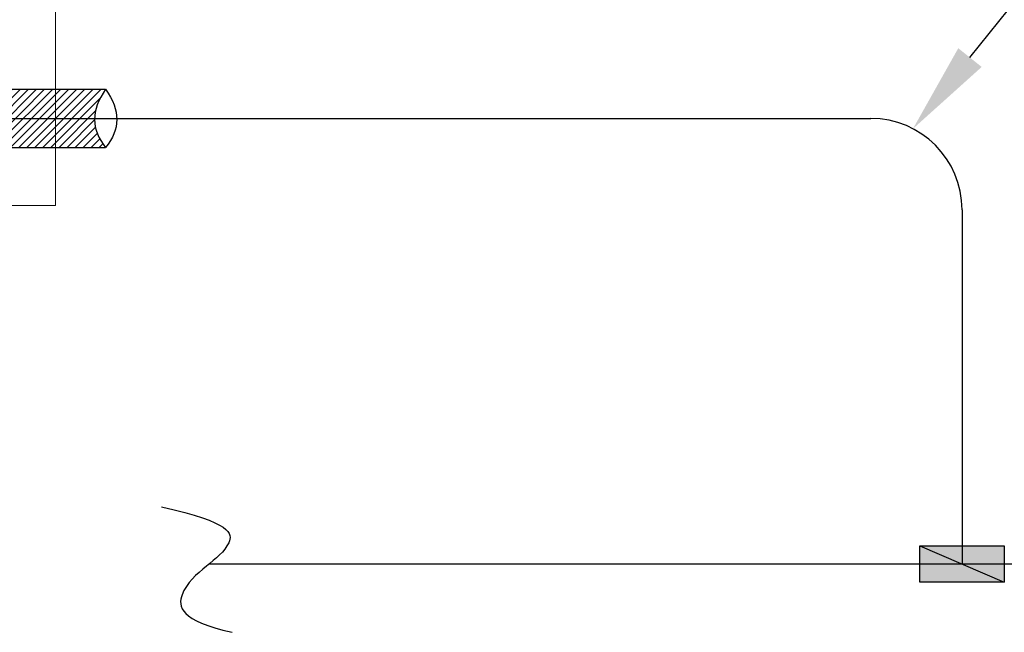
# Model space of a CAD drawing. Header units: inches. Extents: x 298 to 9722, y 170 to 7422.
# Tile 18 of 36: x 2665 to 2794, y 402 to 482. Entities that reach past the tile are written whole.
import ezdxf
from ezdxf import colors
from ezdxf.entities.mleader import LeaderData, LeaderLine
from ezdxf.math import Vec2, Vec3

# ---------------------------------------------------------------- set-up
doc = ezdxf.new("R2010")
doc.units = ezdxf.units.IN
doc.header["$MEASUREMENT"] = 0
for name, color, linetype, lineweight in [('E-ANNO-TEXT', 7, 'Continuous', 25), ('E-DETL-GRPH', 7, 'Continuous', 35), ('S-301 Building Sections [E-202_a Reference]$0$G-ELECT-REF', 253, 'Continuous', 9)]:
    doc.layers.add(name, color=color, linetype=linetype, lineweight=lineweight)
doc.styles.get("Standard").update_dxf_attribs({"font": 'arial.ttf'})

# ---------------------------------------------------------------- blocks, each defined once
blk = doc.blocks.new('S-301 Building Sections [E-202_a Reference]')
at = {"layer": 'S-301 Building Sections [E-202_a Reference]$0$G-ELECT-REF', "color": 9}
blk.add_3dface([(729.368, 228.947), (651.368, 228.947), (651.368, 240.947), (729.368, 240.947)], dxfattribs=at)

msp = doc.modelspace()

# ---------------------------------------------------------------- hatches: boundary and pattern name
at = {"layer": 'E-ANNO-TEXT'}
h = msp.add_hatch(dxfattribs=at)
h.set_pattern_fill('ANSI31', color=0, scale=6)
h.set_pattern_definition([(45, (165.874, -129.4023), (-0.53033009, 0.53033009), [])])
edge = h.paths.add_edge_path()
edge.add_spline(control_points=[(2674.43858, 469.10725), (2674.46744, 470.33213), (2674.94678, 471.60652), (2675.89381, 472.9501)], knot_values=[0, 0, 0, 0, 0.481265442, 0.481265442, 0.481265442, 0.481265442], degree=3, periodic=0)
edge.add_line((2675.89381, 472.9501), (2669.31082, 472.9501))
edge.add_line((2669.31082, 472.9501), (2669.31082, 469.10725))
edge.add_line((2669.31082, 469.10725), (2674.43858, 469.10725))
edge = h.paths.add_edge_path()
edge.add_spline(control_points=[(2675.89381, 465.29443), (2674.89974, 466.52428), (2674.40748, 467.78701), (2674.43858, 469.10725)], knot_values=[0.481265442, 0.481265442, 0.481265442, 0.481265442, 1, 1, 1, 1], degree=3, periodic=0)
edge.add_line((2674.43858, 469.10725), (2669.31082, 469.10725))
edge.add_line((2669.31082, 469.10725), (2669.31082, 465.29443))
edge.add_line((2669.31082, 465.29443), (2675.89381, 465.29443))
edge = h.paths.add_edge_path()
edge.add_line((2669.31082, 469.10725), (2661.34431, 469.10725))
edge.add_spline(control_points=[(2661.34431, 469.10725), (2661.31321, 467.78701), (2661.80547, 466.52428), (2662.79954, 465.29443)], knot_values=[0.481265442, 0.481265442, 0.481265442, 0.481265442, 1, 1, 1, 1], degree=3, periodic=0)
edge.add_line((2662.79954, 465.29443), (2669.31082, 465.29443))
edge.add_line((2669.31082, 465.29443), (2669.31082, 469.10725))
edge = h.paths.add_edge_path()
edge.add_line((2669.31082, 472.9501), (2662.79954, 472.9501))
edge.add_spline(control_points=[(2662.79954, 472.9501), (2661.85251, 471.60652), (2661.37317, 470.33213), (2661.34431, 469.10725)], knot_values=[0, 0, 0, 0, 0.481265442, 0.481265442, 0.481265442, 0.481265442], degree=3, periodic=0)
edge.add_line((2661.34431, 469.10725), (2669.31082, 469.10725))
edge.add_line((2669.31082, 469.10725), (2669.31082, 472.9501))
h = msp.add_hatch(color=0, dxfattribs=at)
h.dxf.hatch_style = 1
h.paths.add_polyline_path([(2794.09825, 412.87072), (2782.99157, 412.87072), (2788.54491, 410.49379), (2794.09825, 410.49379)])
h.paths.add_polyline_path([(2782.99157, 412.87072), (2782.99157, 410.49379), (2788.54491, 410.49379)], flags=17)
h.paths.add_polyline_path([(2788.54491, 410.49379), (2782.99157, 410.49379), (2782.99157, 408.11685), (2794.09825, 408.11685)])
h.paths.add_polyline_path([(2794.09825, 410.4321, -0.015148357), (2788.54491, 410.49379), (2794.09825, 408.11685)])
h = msp.add_hatch(color=0, dxfattribs=at)
h.dxf.hatch_style = 1
h.paths.add_polyline_path([(2794.09825, 410.49379), (2788.54491, 410.49379), (2794.09825, 408.11685)])

# ---------------------------------------------------------------- linework, layer by layer
at = {"layer": 'E-ANNO-TEXT', "color": 0}
for p, q in [((2662.79954, 472.9501), (2675.89381, 472.9501)), ((2617.113, 469.10725), (2776.54491, 469.10725)), ((2662.79954, 465.29443), (2675.89381, 465.29443)), ((2788.54491, 457.10725), (2788.54491, 410.49379)), ((2782.99157, 412.87072), (2794.09825, 408.11685)), ((2689.50907, 410.49379), (2937.86743, 410.49379)), ((2787.54491, 410.49379), (2789.54491, 410.49379))]:
    msp.add_line(p, q, dxfattribs=at)
msp.add_lwpolyline([(2782.99157, 412.87072), (2794.09825, 412.87072), (2794.09825, 408.11685), (2782.99157, 408.11685)], close=True, dxfattribs=at)
msp.add_arc((2776.54491, 457.10725), 12, 0, 90, dxfattribs=at)
for points in [[(2675.89381, 472.9501), (2673.92601, 470.15834), (2673.97747, 467.6653), (2675.89381, 465.29443)], [(2675.89381, 472.9501), (2677.8616, 470.15834), (2677.81014, 467.6653), (2675.89381, 465.29443)], [(2683.25672, 417.99081), (2692.5196, 415.96735), (2692.70002, 412.9877), (2689.24904, 410.34149), (2685.14685, 406.80412), (2685.62899, 403.02975), (2692.53933, 401.50393)]]:
    msp.add_open_spline(points, degree=3, dxfattribs=at)

# ---------------------------------------------------------------- block references
at = {"layer": 'E-DETL-GRPH', "color": 0, "xscale": 4.390625, "yscale": 4.390625, "zscale": 4.390625}
msp.add_blockref('S-301 Building Sections [E-202_a Reference]', (-533.0696, -547.58069), dxfattribs=at)

# ---------------------------------------------------------------- leaders
at = {"layer": 'E-ANNO-TEXT', "color": 0}
ml = msp.add_multileader_mtext('Standard', dxfattribs=at)
ml.set_content('')
ml.set_leader_properties()
ml.build(insert=Vec2(0, 0))
ml.multileader.update_dxf_attribs({"dogleg_length": 0.36, "arrow_head_size": 12, "scale": 48})
ctx = ml.context
ctx.base_point, ctx.scale, ctx.char_height, ctx.arrow_head_size, ctx.landing_gap_size, ctx.plane_origin = Vec3(2870.32505, 544.73812), 48, 8.64, 12, 4.32, Vec3(2590.48901, 589.64035)
notes = []
notes.append((ctx, [(0, (1, 1, 0), (2843.74728, 544.73812), (1, 0), 26.57777, [(0, [(2782.08385, 467.75245)], 0, [])])]))
ctx.mtext.insert, ctx.mtext.flow_direction = Vec3(2874.64505, 549.05812), 5
for ctx, leaders in notes:
    for number, flags, end, landing, length, lines in leaders:
        leader = LeaderData()
        leader.index, (leader.has_last_leader_line, leader.has_dogleg_vector, leader.attachment_direction) = number, flags
        leader.last_leader_point, leader.dogleg_vector, leader.dogleg_length = Vec3(end), Vec3(landing), length
        for number, points, colour, breaks in lines:
            line = LeaderLine()
            line.index, line.vertices, line.color, line.breaks = number, Vec3.list(points), colors.encode_raw_color(colour), breaks
            leader.lines.append(line)
        ctx.leaders.append(leader)

doc.saveas('drawing.dxf')
